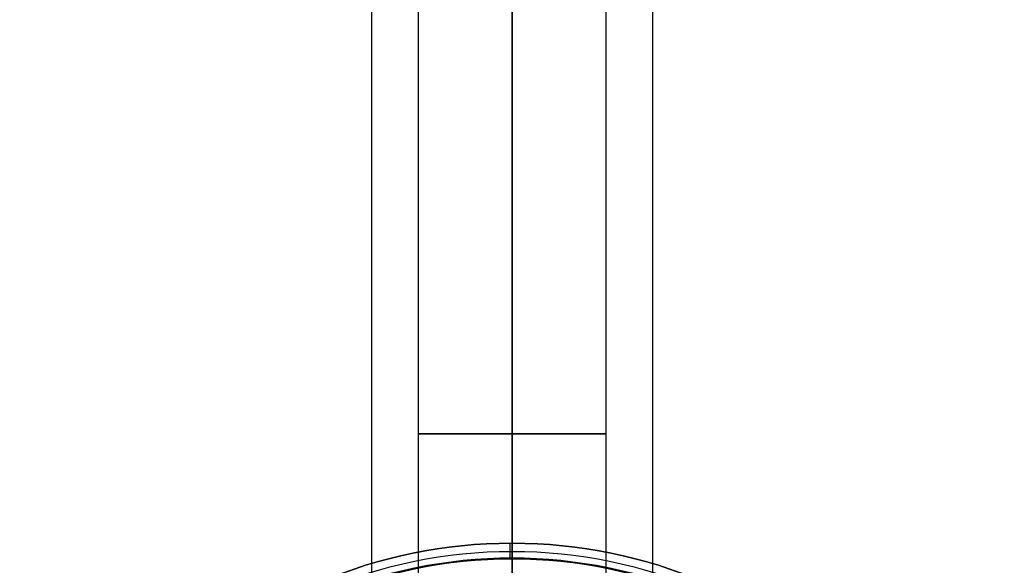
# Model space of a CAD drawing. Header units: centimetres. Extents: x -14.2 to 14.2, y -23.9 to 0.
# Tile 78 of 256: x -3.2 to 3.2, y -17 to -13.5. Entities that reach past the tile are written whole.
import ezdxf

# ---------------------------------------------------------------- set-up
doc = ezdxf.new("R2010")
doc.units = ezdxf.units.CM
doc.layers.add('Default', color=7, linetype='Continuous', true_color=0x000000)

# ---------------------------------------------------------------- blocks, each defined once
blk = doc.blocks.new('Block 10')
at = {"layer": 'Default'}
for p, q in [((0, -11.9, 16.85), (0, -11.7439, 16.85)), ((0, -11.9, 16.85), (0, -11.9, 19.25)), ((0, -12.75, 16.85), (0, -12.85, 16.85)), ((0, -12.75, 16.85), (0, -12.75, 17.9)), ((0, -13.3696, 17.75), (0, -12.85, 16.85)), ((0, -16.0861, 17.1579), (0, -16.3051, 16.9024)), ((0, -16.65, 16.85), (0, -16.419, 16.85)), ((0, -16.65, 16.95), (0, -16.45, 16.95)), ((0, -16.45, 16.95), (0, -16.45, 17.025)), ((0, -16.65, 16.85), (0, -16.65, 16.95))]:
    blk.add_line(p, q, dxfattribs=at)
at = {"layer": 'Default', "extrusion": (1, 0, 0)}
blk.add_arc((-61.2125, 20), 49.6625, 356.47188, 0, dxfattribs=at)
at = {"layer": 'Default', "extrusion": (0, -1, 0)}
for centre, radius in [((0, 20, 11.6441), 3.0562), ((0, 20, 11.7439), 3.15), ((0, 20, 12.75), 3.15), ((0, 20, 12.8), 3.15), ((0, 20, 12.85), 3.15), ((0, 20, 16.3051), 3.0976), ((0, 20, 16.45), 3.05), ((0, 20, 16.65), 3.05)]:
    blk.add_arc(centre, radius, 180, 0, dxfattribs=at)
at = {"layer": 'Default', "extrusion": (0.999989, 0, -0.00475)}
blk.add_arc((-11.7439, 16.9498, -0.095), 0.1, 270, 356.47188, dxfattribs=at)
at = {"layer": 'Default', "extrusion": (0, 1, 0)}
for centre, radius in [((0, 20, -11.822), 3.15), ((0, 20, -11.9), 3.15), ((0, 20, -16.419), 3.15), ((0, 20, -16.5345), 3.15), ((0, 20, -16.55), 3.05), ((0, 20, -16.65), 3.15)]:
    blk.add_arc(centre, radius, 180, 0, dxfattribs=at)
at = {"layer": 'Default', "extrusion": (0.999991, 0, -0.004192)}
blk.add_arc((-16.419, 16.9998, -0.0838), 0.15, 270, 319.39871, dxfattribs=at)

msp = doc.modelspace()

# ---------------------------------------------------------------- linework, layer by layer
at = {"layer": 'Default'}
for p, q in [((-0.9, -3.57), (-0.9, -20.05)), ((0.9, -3.57), (0.9, -20.05)), ((-0.6, -12.25), (-0.6, -20.05)), ((0.6, -12.25), (0.6, -20.05))]:
    msp.add_line(p, q, dxfattribs=at)
at = {"layer": 'Default', "extrusion": (0, -1, 0)}
for start, end in [(90, 270), (270, 90)]:
    msp.add_arc((0, 0, 16.15), 0.6, start, end, dxfattribs=at)
at = {"layer": 'Default'}
for points in [[(0, -3.57, 0.9), (0, -11.81, 0.9), (0, -20.05, 0.9)], [(0, -20.05, -0.9), (0, -12.2575, -0.9), (0, -4.465, -0.9)], [(0, -12.25, 0.6), (0, -16.15, 0.6), (0, -20.05, 0.6)], [(0, -20.05, -0.6), (0, -16.15, -0.6), (0, -12.25, -0.6)]]:
    msp.add_open_spline(points, degree=2, dxfattribs=at)

# ---------------------------------------------------------------- block references
at = {"layer": 'Default', "extrusion": (0, -1, 0)}
msp.add_blockref('Block 10', (0, 0), dxfattribs=at)

doc.saveas('drawing.dxf')
